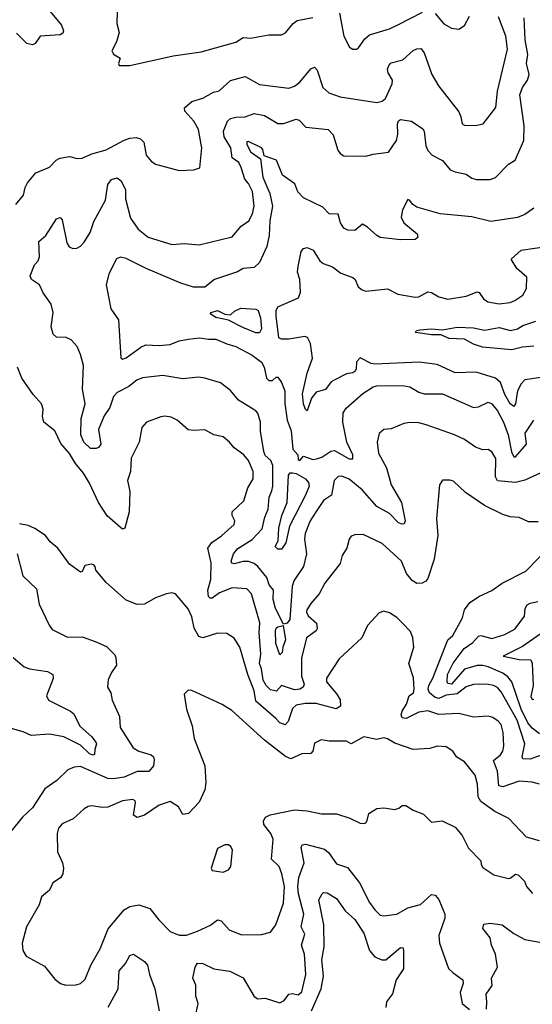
# Model space of a CAD drawing. Extents: x 1552033 to 1694788, y 811965 to 917215.
# Tile 207 of 256: x 1590583 to 1593386, y 873191 to 878575. Entities that reach past the tile are written whole.
import ezdxf

# ---------------------------------------------------------------- set-up
doc = ezdxf.new("R2010")
doc.units = 0

msp = doc.modelspace()

# ---------------------------------------------------------------- linework, layer by layer
at = {"layer": '0CON20XD'}
for points in [[(1590740.4, 878630.4), (1590812.2, 878545), (1590822.5, 878515), (1590819.1, 878500.9), (1590805, 878491.8), (1590695, 878485.6), (1590668.1, 878445), (1590652, 878438), (1590622.2, 878445), (1590565, 878502.1)], [(1590562, 877565), (1590603.8, 877615), (1590613, 877657), (1590626.4, 877683.6), (1590671.9, 877738.1), (1590745, 877768.9), (1590782.9, 877807.1), (1590802, 877818), (1590855, 877827.5), (1590897, 877817), (1590925, 877817.5), (1590977.7, 877842.3), (1591055, 877864.3), (1591155, 877917.1), (1591185, 877927.5), (1591220.5, 877930.5), (1591244.1, 877924.1), (1591261.2, 877905), (1591274.3, 877835), (1591302, 877802), (1591325, 877785.7), (1591455, 877750), (1591535, 877753.8), (1591567.5, 877765), (1591578.1, 877875), (1591575, 877892.5), (1591561.1, 877975), (1591535, 878020.8), (1591486, 878075), (1591485, 878092.5), (1591525, 878128.1), (1591585, 878145.5), (1591641.9, 878178.1), (1591673.5, 878186.5), (1591735, 878241.9), (1591815, 878264.5), (1591895, 878221.1), (1592055, 878200.4), (1592085, 878212.1), (1592115, 878233.6), (1592175, 878305.7), (1592195, 878315.8), (1592209.4, 878299.4), (1592240, 878205), (1592274, 878175), (1592335, 878152.7), (1592535, 878121.9), (1592565, 878130), (1592583.1, 878145), (1592620.3, 878225), (1592620.9, 878245), (1592597.2, 878285), (1592594, 878305), (1592601.2, 878325), (1592615, 878339.1), (1592678.6, 878355), (1592735, 878406.4), (1592755, 878416.7), (1592777, 878417), (1592794.7, 878394.7), (1592836.7, 878275), (1592873.7, 878213.7), (1592985, 878071.2), (1592995.8, 878045), (1593001.9, 878005), (1593015, 877998.9), (1593075, 877996.9), (1593118, 878005), (1593185.8, 878095), (1593195.5, 878185), (1593249.6, 878415), (1593240.4, 878485), (1593201.7, 878591.7)], [(1591960.8, 875999.2), (1591967.4, 876025), (1591968, 876138), (1591955.6, 876165.6), (1591925, 876192), (1591918, 876215), (1591900, 876325), (1591899.7, 876375), (1591885, 876424.3), (1591875, 876436.7), (1591779.2, 876495), (1591735, 876547.5), (1591680.2, 876590.2), (1591595.5, 876615.5), (1591561.4, 876621.4), (1591475, 876611.1), (1591365, 876629.6), (1591255, 876617.1), (1591224, 876605), (1591180.5, 876569.5), (1591115, 876536.5), (1591095, 876515.7), (1591075.3, 876455), (1591045, 876410), (1591013.5, 876335), (1591026.6, 876253.4), (1591013.7, 876236.3), (1591000.2, 876229.8), (1590970.8, 876230.8), (1590932.9, 876265), (1590916.9, 876305), (1590919.5, 876395), (1590940.9, 876475), (1590925.8, 876555), (1590931.4, 876685), (1590915.7, 876745), (1590897.6, 876787.6), (1590863.8, 876825), (1590837.6, 876837.6), (1590785, 876840), (1590766, 876855), (1590755.6, 876895), (1590765.5, 876975), (1590755, 877020), (1590711.7, 877081.7), (1590692, 877125), (1590647.1, 877155), (1590639.5, 877175), (1590664.2, 877235), (1590683.2, 877256.8), (1590691.5, 877278.5), (1590688.2, 877361.8), (1590726.5, 877395), (1590785, 877485.8), (1590805, 877494), (1590815, 877480), (1590841.5, 877355), (1590852.9, 877332.9), (1590874.3, 877324.3), (1590895, 877326), (1590915, 877336.2), (1590935, 877359.1), (1590967.5, 877412.5), (1590988.7, 877471.3), (1591051.7, 877588.3), (1591065.7, 877675), (1591085, 877701.1), (1591115, 877710.9), (1591137.3, 877695), (1591160.8, 877645), (1591161.4, 877595), (1591189.7, 877489.7), (1591230, 877430), (1591285, 877386.2), (1591415, 877346.2), (1591485, 877351.1), (1591565, 877344.4), (1591745, 877388.1), (1591794, 877446), (1591835.3, 877474.7), (1591855.7, 877514.3), (1591865.3, 877555), (1591856.7, 877635), (1591835, 877679.2), (1591814, 877704), (1591793.6, 877766.4), (1591781.5, 877795), (1591745, 877820.8), (1591737.7, 877875), (1591700.7, 877935), (1591697.9, 877965), (1591720, 878020), (1591735, 878034.1), (1591765, 878041.8), (1591816.4, 878043.6), (1591865, 878061.8), (1591921.7, 878051.7), (1591995, 878007.1), (1592025, 878007.4), (1592095, 878031.4), (1592111.2, 878025), (1592147.4, 877987.4), (1592270, 877975), (1592297.5, 877945), (1592322, 877862), (1592335, 877843.1), (1592355, 877831.5), (1592475, 877828.2), (1592515, 877839.5), (1592599.6, 877850.4), (1592643.8, 877915), (1592651.2, 877948.8), (1592648.5, 878005), (1592655, 878022.5), (1592665, 878029.5), (1592725, 878020.8), (1592788.3, 877978.3), (1592795.5, 877965), (1592803.5, 877885), (1592815, 877860), (1592838.6, 877835), (1592895.8, 877805), (1592936.2, 877755), (1592965, 877742.9), (1593025, 877730.5), (1593055, 877708.5), (1593080.6, 877700.6), (1593155, 877702.2), (1593185, 877713.1), (1593256.2, 877785), (1593292.1, 877807.9), (1593339.7, 877915), (1593340.7, 877995), (1593317.7, 878165), (1593331.9, 878205), (1593360.2, 878245), (1593369.3, 878275), (1593354.8, 878335), (1593361.7, 878385), (1593347, 878465), (1593340.8, 878585)], [(1591115, 878620), (1591114, 878555), (1591126.7, 878505), (1591112.5, 878455), (1591087.5, 878405), (1591095, 878387.5), (1591132.5, 878365), (1591123.8, 878335), (1591127.5, 878325), (1591185, 878324.2)], [(1591185, 878324.2), (1591422.6, 878377.4), (1591575, 878398.9), (1591765, 878453.3), (1591805, 878477.5), (1591845, 878474.4), (1591945, 878493.1), (1592015, 878492), (1592037, 878503), (1592079.2, 878555), (1592100, 878570), (1592185, 878587.5)], [(1592330.9, 878610.9), (1592355.6, 878485.6), (1592386.7, 878425), (1592405, 878413.8), (1592425, 878414), (1592435, 878421.2), (1592469.7, 878470.3), (1592496.6, 878493.4), (1592604.4, 878525.6), (1592655, 878549.2), (1592785, 878616.7)], [(1592855, 878609.2), (1592903, 878553), (1592945, 878529.2), (1592985, 878524), (1593015.6, 878544.4), (1593042.9, 878595)], [(1593394.5, 877545.5), (1593345, 877510.6), (1593305, 877493.1), (1593158.7, 877471.3), (1593055, 877497.3), (1592882.8, 877512.8), (1592755, 877550), (1592732, 877565), (1592715, 877588.8), (1592705, 877591.2), (1592676, 877535), (1592669.2, 877495), (1592683.3, 877465), (1592755.6, 877405), (1592759.2, 877385), (1592746.2, 877373.8), (1592665, 877371.1), (1592554.7, 877384.7), (1592535, 877394.4), (1592485, 877440.8), (1592457.7, 877457.7), (1592415, 877422.2), (1592377.5, 877425), (1592356.2, 877435), (1592337.1, 877465), (1592325, 877512.5), (1592275, 877514), (1592240.6, 877550.6), (1592135, 877601.4), (1592103.1, 877633.1), (1592087.4, 877677.4), (1592020.9, 877725), (1591986.8, 877806.8), (1591920, 877830), (1591913.3, 877865), (1591905.5, 877875.5), (1591835, 877908.9), (1591825, 877907.5), (1591824.7, 877895), (1591845, 877852.4), (1591900.5, 877815), (1591912.4, 877715), (1591950.2, 877625), (1591965.8, 877555), (1591950.4, 877475), (1591947.1, 877395), (1591933.8, 877335), (1591895, 877247.5), (1591865, 877220.6), (1591804.6, 877215.4), (1591773.9, 877196.1), (1591648.8, 877155), (1591595, 877113.6), (1591532.7, 877112.7), (1591463.8, 877135), (1591275, 877214.6), (1591165, 877268.9), (1591135, 877276.9), (1591112.1, 877267.9), (1591070.8, 877185), (1591056, 877125), (1591081.5, 876995), (1591123.3, 876933.3), (1591135.4, 876725.4), (1591145, 876718.9), (1591165, 876725.4), (1591245, 876784.5), (1591273.2, 876796.8), (1591345, 876793.1), (1591405, 876798.5), (1591455, 876818.5), (1591505, 876828.2), (1591565.3, 876835.3), (1591615, 876827.6), (1591655, 876829.1), (1591715, 876802.1), (1591765, 876787.7), (1591855, 876741.5), (1591905, 876702.5), (1591919.5, 876675), (1591933.4, 876615), (1591945, 876602.5), (1591965, 876602), (1591985, 876620), (1591995, 876620), (1592015, 876590.8), (1592033.3, 876545), (1592033.5, 876476.5), (1592045.3, 876385.3), (1592066.5, 876326.5), (1592076.6, 876226.6), (1592103.8, 876195), (1592105, 876170), (1592115, 876165.7), (1592135, 876188.6), (1592185, 876170.4), (1592205.3, 876174.7), (1592235, 876183.1), (1592284.7, 876215.3), (1592305, 876220), (1592385, 876174), (1592405, 876173.3), (1592405.4, 876195), (1592371.2, 876265), (1592349.1, 876375), (1592352.3, 876425), (1592368.1, 876451.9), (1592459.4, 876530.6), (1592515, 876567.5), (1592535, 876573.8), (1592675.9, 876575.9), (1592716.9, 876566.9), (1592765, 876539.1), (1592795, 876529.6), (1592895, 876528.8), (1593065, 876454.5), (1593092, 876458), (1593145, 876484.5), (1593164.1, 876474.1), (1593195, 876435.6), (1593228.4, 876375), (1593254.1, 876305), (1593272.3, 876212.3), (1593285, 876184.4), (1593295, 876185.6), (1593354.6, 876255), (1593347, 876315), (1593394.1, 876385)], [(1593431.8, 876618.2), (1593345, 876606.7), (1593325.9, 876585), (1593304.3, 876545), (1593293.6, 876475), (1593285, 876460.6), (1593265, 876475.6), (1593235.2, 876525), (1593211.8, 876591.8), (1593185, 876614.7), (1593078.3, 876648.3), (1592965, 876644.7), (1592865, 876690), (1592767, 876703), (1592525, 876691.2), (1592505, 876695.2), (1592445, 876725.4), (1592425.3, 876705), (1592422.3, 876665), (1592415, 876650.8), (1592405, 876643.9), (1592370.8, 876639.2), (1592302, 876605), (1592285.5, 876594.5), (1592255, 876553.8), (1592205, 876538), (1592177.8, 876505), (1592155, 876436), (1592145, 876444), (1592134.7, 876474.7), (1592128.6, 876528.6), (1592155, 876643.3), (1592184.5, 876725), (1592172.5, 876805), (1592156.8, 876836.8), (1592142.9, 876842.9), (1592055, 876828.4), (1592015, 876829), (1592000, 876835), (1591985.6, 876955), (1591985.3, 876985), (1591994.5, 877005), (1592106.7, 877055), (1592118.8, 877085), (1592115.6, 877155), (1592102.9, 877195), (1592105.6, 877225), (1592121.5, 877308.5), (1592135, 877323.6), (1592155, 877328.8), (1592188, 877315), (1592225, 877256.2), (1592242.4, 877242.4), (1592293.6, 877223.6), (1592339.7, 877189.7), (1592405, 877165.7), (1592416.9, 877155), (1592434.6, 877114.6), (1592455, 877097.5), (1592475, 877090), (1592595, 877103.1), (1592650, 877075), (1592745, 877057.9), (1592765, 877060.5), (1592815, 877086.7), (1592835, 877083.3), (1592875, 877060), (1592925, 877046.5), (1593025, 877063.8), (1593085, 877086.4), (1593095, 877082.9), (1593118.8, 877048.8), (1593142.3, 877032.3), (1593205, 877021.8), (1593265, 877028.8), (1593290.7, 877039.3), (1593335, 877068.1), (1593354.4, 877105), (1593356.9, 877166.9), (1593302.2, 877215), (1593270, 877265), (1593324.6, 877315.4), (1593475, 877336.4)], [(1591895, 876862.2), (1591875, 876862.7), (1591802.4, 876892.4), (1591725, 876932.7), (1591655, 876946.9), (1591623.8, 876966.2), (1591630, 876975), (1591665, 876986), (1591704.4, 876964.4), (1591735, 876960.8), (1591758.1, 876981.9), (1591792.9, 876997.1), (1591875, 876993.3), (1591886.2, 876985), (1591899.8, 876945), (1591905.9, 876885), (1591895, 876862.2)], [(1593395, 876790.4), (1593332.5, 876785), (1593275, 876770.6), (1593114, 876784), (1593065, 876801.4), (1593015, 876829.2), (1592932.3, 876832.3), (1592885, 876852.5), (1592835, 876852.7), (1592746.7, 876865), (1592753.3, 876875), (1592770.8, 876879.2), (1592835, 876884.6), (1592895, 876878.9), (1592975, 876893.4), (1593065, 876890.4), (1593125, 876878.2), (1593205, 876891.3), (1593266.7, 876875), (1593305, 876884.6), (1593335, 876903.1), (1593405, 876927.1)], [(1593418.8, 875828.8), (1593365, 875829.4), (1593315, 875853.1), (1593265, 875857.5), (1593225, 875869.4), (1593125, 875918.5), (1593020.2, 875990.2), (1592955, 876051.2), (1592935, 876058), (1592895, 876056.7), (1592878, 876032), (1592862.2, 875847.8), (1592870, 875755), (1592849.1, 875625), (1592815, 875520), (1592804.6, 875505.4), (1592784.1, 875494.1), (1592755, 875492.5), (1592728.6, 875508.6), (1592697.3, 875547.3), (1592670, 875615), (1592565, 875710.8), (1592460.3, 875760.3), (1592415, 875759.2), (1592395, 875752), (1592384.7, 875735.3), (1592371.8, 875685), (1592345.7, 875645), (1592335, 875601.2), (1592250.8, 875495), (1592221.4, 875435), (1592175, 875383.8), (1592152.5, 875347.5), (1592150.7, 875335), (1592160.8, 875315), (1592205.3, 875275.3), (1592210.4, 875245), (1592205, 875233.5), (1592151.8, 875195), (1592123.2, 875083.2), (1592124.8, 874985), (1592137.7, 874942.3), (1592132.7, 874925), (1592115, 874914.8), (1592085, 874910.3), (1592015.4, 874934.6), (1591986.5, 874903.5), (1591955, 874911.1), (1591930.6, 874935), (1591915, 874963.5), (1591905.9, 875025), (1591894.8, 875055), (1591901.4, 875105), (1591892.7, 875225), (1591896.5, 875276.5), (1591851.1, 875435), (1591825, 875462.5), (1591745, 875468.5), (1591675, 875440.8), (1591635, 875412.5), (1591625, 875411.4), (1591615, 875422), (1591611.6, 875455), (1591627.4, 875515), (1591629.7, 875605), (1591612, 875685), (1591634.1, 875715.9), (1591686.9, 875753.1), (1591755.5, 875815), (1591759.5, 875835), (1591744.3, 875864.3), (1591744.1, 875885), (1591808.8, 875945), (1591830.9, 876015), (1591858.7, 876065), (1591859.5, 876105), (1591834.4, 876164.4), (1591808.8, 876195), (1591755, 876234.2), (1591730.8, 876265), (1591695, 876294.2), (1591645, 876304.4), (1591595, 876333.1), (1591535, 876328.6), (1591505, 876332.9), (1591443.8, 876385), (1591412.1, 876402.1), (1591377, 876407), (1591355, 876404.4), (1591275.7, 876374.3), (1591250.8, 876345), (1591235.8, 876265), (1591192.1, 876177.9), (1591189.6, 876105), (1591173.1, 876055), (1591184.7, 875995), (1591181.5, 875885), (1591157.8, 875795), (1591145, 875790), (1591135, 875797.8), (1591061.5, 875861.5), (1591013.1, 875935), (1590965, 876041.4), (1590932.1, 876095), (1590888.2, 876148.2), (1590855, 876202.9), (1590808, 876258), (1590775, 876327.5), (1590715.7, 876375), (1590707.1, 876405), (1590712, 876445), (1590702, 876475), (1590656.4, 876525), (1590595.4, 876615.4), (1590571.1, 876675)], [(1593452.9, 876107.1), (1593345, 876057.6), (1593295, 876045.2), (1593195, 876053.7), (1593185.7, 876075), (1593186.7, 876175), (1593165, 876212.5), (1593145, 876224.2), (1593115, 876222.9), (1593075, 876237.1), (1593015, 876279.4), (1592960, 876305), (1592805, 876360.8), (1592765, 876370.8), (1592717.1, 876372.9), (1592683.6, 876366.4), (1592615, 876338.9), (1592575, 876334.4), (1592548, 876312), (1592537.8, 876265), (1592544.6, 876205), (1592589.1, 876125), (1592615, 876032), (1592671.5, 875935), (1592690.5, 875835), (1592685, 875819.2), (1592675, 875816.7), (1592655, 875824), (1592604.4, 875874.4), (1592535, 875912.8), (1592455, 876003.7), (1592385, 876062), (1592345, 876079.4), (1592325, 876076.9), (1592302.3, 876055), (1592288.6, 875975), (1592245, 875946.9), (1592204.8, 875885.2), (1592171.8, 875835), (1592143.4, 875765), (1592141.2, 875735), (1592150.9, 875655), (1592134.1, 875585.9), (1592082.9, 875507.1), (1592072, 875475), (1592060.7, 875295), (1592045, 875275.6), (1592025, 875270), (1591981.2, 875355), (1591969.1, 875405), (1591971.2, 875455), (1591946.7, 875485), (1591934.5, 875525), (1591885.1, 875585.1), (1591865, 875601.6), (1591835, 875613.2), (1591805, 875613.3), (1591755, 875599.2), (1591743.3, 875603.3), (1591739.1, 875615), (1591751.8, 875655), (1591775, 875684.6), (1591855, 875732.2), (1591908.8, 875791.2), (1591922.9, 875855), (1591941.7, 875898.3), (1591947, 875965), (1591960.8, 875999.2)], [(1592015, 875680), (1591995, 875680), (1591980, 875695), (1591995.6, 875725), (1592000.7, 875795), (1592016.2, 875865), (1592045.4, 875934.6), (1592053.3, 876085), (1592062.5, 876097.5), (1592075, 876098.2), (1592095, 876093.2), (1592145, 876064.4), (1592161.5, 876045), (1592165.2, 876025), (1592146.5, 875975), (1592058.3, 875805), (1592039.1, 875715), (1592015, 875680)], [(1593425, 874395.7), (1593384.5, 874405.5), (1593315, 874411.2), (1593225, 874380.5), (1593203.2, 874385), (1593195.2, 874465.2), (1593174, 874525), (1593211.5, 874555), (1593224.5, 874575), (1593230, 874605), (1593227.1, 874677.1), (1593215, 874722), (1593200.2, 874740.2), (1593169.8, 874759.8), (1593145, 874766.7), (1593065, 874761.5), (1592985, 874781.1), (1592875, 874776.7), (1592815, 874796), (1592765, 874788.7), (1592695.7, 874754.3), (1592675, 874757.1), (1592668.2, 874775), (1592674.1, 874795), (1592697.7, 874832.3), (1592712.4, 874877.6), (1592736.4, 874893.6), (1592740.9, 874915), (1592736.6, 874976.6), (1592710, 875055), (1592737.5, 875145), (1592733.5, 875195), (1592719.1, 875229.1), (1592677.1, 875275), (1592645, 875305.7), (1592605, 875331.9), (1592575, 875340.8), (1592548.3, 875331.7), (1592485, 875263.3), (1592454, 875195), (1592329.8, 875080.2), (1592260, 874975), (1592260.9, 874955), (1592316.8, 874886.8), (1592335, 874855.6), (1592337.8, 874822.2), (1592312.8, 874807.2), (1592205, 874836.8), (1592143.3, 874836.7), (1592095, 874827.1), (1592075, 874808.6), (1592051.5, 874738.5), (1592035, 874720), (1592005, 874729.5), (1591984, 874755), (1591875, 874849.1), (1591864.8, 874905), (1591830.2, 874995), (1591787.5, 875145), (1591755, 875192.5), (1591715, 875219.2), (1591665, 875221.4), (1591585, 875194.4), (1591562.1, 875202.1), (1591537.8, 875247.8), (1591525, 875310), (1591505, 875353.8), (1591435, 875436), (1591415, 875440.8), (1591385, 875435.8), (1591325, 875413.3), (1591265, 875378.8), (1591225, 875376.7), (1591165, 875401.9), (1591055, 875498), (1591000, 875565), (1590996.2, 875585), (1590987.5, 875595), (1590975, 875598.8), (1590939.3, 875590.7), (1590925, 875557.5), (1590915, 875554), (1590855, 875597.8), (1590791.2, 875685), (1590750.4, 875720.4), (1590723.3, 875755), (1590665, 875793.3), (1590629.1, 875809.1), (1590582.3, 875817.7)], [(1593435, 874553.9), (1593375, 874532.2), (1593335, 874533.4), (1593329.8, 874545), (1593345.3, 874615.3), (1593304, 874745), (1593215, 874899.5), (1593195, 874922.9), (1593174.1, 874934.1), (1593135, 874942.3), (1593065, 874940.4), (1593025, 874927.5), (1592975, 874889.8), (1592915, 874881.2), (1592875, 874863.1), (1592855, 874869), (1592824.3, 874895), (1592816.9, 874915), (1592820.6, 874935), (1592842.9, 874975), (1592924.5, 875185), (1592951.6, 875208.4), (1593004.7, 875305), (1593015, 875347.5), (1593045, 875387.8), (1593097, 875423), (1593165.4, 875454.6), (1593221.2, 875495), (1593351.1, 875558.9), (1593488.6, 875701.4)], [(1590568.6, 875655), (1590600, 875535), (1590675, 875463.3), (1590689.1, 875379.1), (1590743.7, 875263.7), (1590760.2, 875240.2), (1590845, 875198.6), (1590925, 875200.6), (1590995, 875175.6), (1591057.2, 875147.2), (1591102.4, 875102.4), (1591109.4, 875085), (1591111.4, 875045), (1591084.4, 875005), (1591066.7, 874965), (1591062.9, 874925), (1591081.9, 874895), (1591088.1, 874855), (1591128.1, 874765), (1591132.5, 874705), (1591204.2, 874594.2), (1591234.7, 874574.7), (1591301.2, 874555), (1591314, 874545), (1591317.9, 874527.9), (1591314.3, 874495), (1591288.8, 874465), (1591225, 874464.2), (1591153.4, 874433.4), (1591095, 874423.9), (1591065, 874425.8), (1590915, 874490.9), (1590881.2, 874488.8), (1590847, 874473), (1590785.8, 874415), (1590719.8, 874370.2), (1590653.6, 874266.4), (1590598.6, 874215), (1590535, 874136.7)], [(1593425, 874671.1), (1593385, 874700.7), (1593361.1, 874731.1), (1593324.4, 874805), (1593273.5, 874955), (1593252.6, 874982.6), (1593225, 875002.4), (1593145, 875036.9), (1593114.8, 875044.8), (1593085, 875044.2), (1593015, 875024.2), (1592945, 874942.1), (1592925, 874944.7), (1592920, 874955), (1592921.9, 874995), (1592952.7, 875057.3), (1593013.5, 875136.5), (1593060.8, 875169.2), (1593091.4, 875205), (1593105, 875208.5), (1593165, 875191.8), (1593236.1, 875213.9), (1593292.7, 875245), (1593343.3, 875313.3), (1593347.5, 875355), (1593357.5, 875375), (1593374.7, 875385.3), (1593416, 875394)], [(1592005, 875103.1), (1591983.8, 875165), (1591982.1, 875235), (1591985, 875247.5), (1591995, 875255.7), (1592023, 875263), (1592036.7, 875185), (1592021.1, 875145), (1592018.5, 875115), (1592005, 875103.1)], [(1593471.5, 875245), (1593332.6, 875147.4), (1593227.5, 875095), (1593315, 875076.2), (1593378.1, 875075), (1593384.6, 875055), (1593390.8, 874935), (1593378.8, 874875), (1593385, 874858), (1593395, 874859.5)], [(1590546.8, 875086.8), (1590606.8, 875036.8), (1590635.6, 875025.6), (1590735, 875011.1), (1590764, 874995), (1590766.8, 874973.2), (1590728.8, 874878.8), (1590740, 874855), (1590861.4, 874795), (1590879.3, 874779.3), (1590912.3, 874712.3), (1590975, 874656.5), (1590999.5, 874625), (1591003.5, 874615), (1590993.1, 874585), (1590992, 874558), (1590985, 874553.6), (1590965, 874560.8), (1590915, 874609.1), (1590825, 874653.4), (1590745, 874667.7), (1590645, 874661.2), (1590601.7, 874681.7), (1590531.2, 874701.2)], [(1593425, 874084.3), (1593355, 874104.3), (1593257.9, 874207.9), (1593182, 874245), (1593105, 874300.6), (1593089.5, 874325), (1593086.9, 874395), (1593072.7, 874445), (1593015, 874517.7), (1592973.2, 874543.2), (1592951.8, 874575), (1592915, 874599.3), (1592865, 874602.1), (1592825, 874590.4), (1592735, 874584.5), (1592635, 874619.4), (1592595, 874643.8), (1592575, 874648.8), (1592535, 874640), (1592465, 874654.3), (1592395, 874616), (1592370.7, 874630.7), (1592275, 874630.6), (1592232.1, 874637.9), (1592195, 874620), (1592185.8, 874575), (1592175, 874562), (1592125, 874560), (1592065, 874533.8), (1592036.6, 874546.6), (1591920.8, 874635), (1591743, 874797), (1591690.6, 874830.6), (1591525, 874906.9), (1591505, 874909.2), (1591482.1, 874887.9), (1591495.4, 874805), (1591525.9, 874714.1), (1591537.1, 874645), (1591594.6, 874495), (1591601.5, 874405), (1591595.5, 874364.5), (1591565, 874296.7), (1591506.2, 874235), (1591475, 874228.8), (1591450.9, 874270.9), (1591405, 874300), (1591345, 874280), (1591264.7, 874225.3), (1591225, 874213.5), (1591205.7, 874225.7), (1591216.9, 874295), (1591214.2, 874304.2), (1591201.2, 874311.2), (1591145, 874304.4), (1591065, 874269.4), (1591035, 874266.9), (1590975, 874276.9), (1590956.7, 874273.3), (1590935, 874260.8), (1590874.4, 874205.6), (1590815, 874177.5), (1590795, 874153.8), (1590788.5, 874125), (1590790, 874025), (1590817.5, 873965), (1590822.5, 873935), (1590818.9, 873905), (1590806.4, 873883.6), (1590763.3, 873855), (1590746.2, 873815), (1590701.7, 873778.3), (1590688.6, 873735), (1590620, 873615), (1590595.7, 873525), (1590599.2, 873485), (1590618, 873455), (1590719.3, 873399.3), (1590775, 873328), (1590805.5, 873305.5), (1590835.5, 873295.5)], [(1590835.5, 873295.5), (1590892.2, 873297.8), (1590915, 873304.4), (1590941.3, 873328.7), (1590971.4, 873405), (1591022.5, 873495), (1591065.9, 873604.1), (1591155, 873707.5), (1591185, 873726.7), (1591235, 873735.5), (1591295, 873715.8), (1591343.6, 873653.6), (1591405, 873590), (1591455, 873568.9), (1591495, 873570), (1591555, 873591.5), (1591626.9, 873623.1), (1591665, 873652.9), (1591685, 873647.1), (1591728.2, 873598.2), (1591795, 873571.5), (1591905, 873572.1), (1591953.8, 873586.2), (1591984.3, 873625), (1592025.9, 873744.1), (1592030.7, 873835), (1592016, 873905), (1592001.5, 873945), (1591959.6, 873985), (1591969.2, 874095), (1591956.2, 874125), (1591918.5, 874175), (1591915.6, 874195), (1591927.5, 874215), (1591951.8, 874228.2), (1592085, 874255.4), (1592155, 874250), (1592233.6, 874233.6), (1592315, 874232.9), (1592388.8, 874208.8), (1592445, 874182.5), (1592465, 874180), (1592476.4, 874183.6), (1592483.3, 874196.7), (1592492.5, 874235), (1592535, 874261.2), (1592574.2, 874265.8), (1592635, 874257.1), (1592657, 874263), (1592675, 874278.8), (1592695, 874278), (1592735, 874252.2), (1592790.6, 874230.6), (1592835, 874188.1), (1592892.5, 874195), (1592965, 874160), (1593001.9, 874115), (1593036.7, 874045), (1593104, 873975), (1593106, 873955), (1593115, 873940), (1593175, 873898.6), (1593255, 873880), (1593265, 873880.6), (1593295, 873902.5), (1593309.1, 873899.1), (1593344.2, 873865), (1593355, 873836.2), (1593386.6, 873796.6)], [(1591547.5, 873145), (1591559.1, 873195), (1591545.6, 873235), (1591546.3, 873296.3), (1591529.2, 873335), (1591541.8, 873395), (1591555, 873415.6), (1591584.6, 873414.6), (1591645, 873385.4), (1591732.2, 873372.2), (1591805, 873335.6), (1591865, 873233.3), (1591885, 873222), (1591925, 873224), (1592005, 873199.2), (1592028.3, 873211.7), (1592055, 873246.5), (1592075, 873250), (1592105, 873242.5), (1592125, 873258.8), (1592148.2, 873355), (1592140, 873465), (1592123.2, 873515), (1592142.4, 873575), (1592122.2, 873615), (1592137.4, 873685), (1592108, 873795), (1592104.5, 873835.5), (1592110.2, 873885), (1592138, 873965), (1592121.3, 874048.7), (1592127.1, 874062.9), (1592145, 874067.8), (1592249.2, 874039.2), (1592271.6, 874021.6), (1592315, 873960), (1592375, 873939.4), (1592440.4, 873855), (1592495, 873748.6), (1592525, 873707.1), (1592555, 873678.1), (1592575, 873674.5), (1592645, 873684.6), (1592705, 873718.8), (1592775, 873736.4), (1592835, 873792.2), (1592855, 873787.7), (1592875.2, 873765.2), (1592908.6, 873685), (1592907, 873663), (1592875, 873567.5), (1592878.9, 873525), (1592927, 873387), (1592952.5, 873362.5), (1593006.2, 873325), (1593008, 873305), (1592992, 873255), (1593002.5, 873195), (1593043, 873163)], [(1591695, 873913.3), (1591725, 873926.7), (1591736.7, 873945), (1591745.8, 874035), (1591736.7, 874055), (1591725, 874062.5), (1591705, 874062.5), (1591665, 874042.5), (1591630, 873935), (1591635, 873922.5), (1591695, 873913.3)], [(1592179, 873155), (1592231.3, 873275), (1592243.5, 873345), (1592235.3, 873434.7), (1592247.3, 873505), (1592246.6, 873625), (1592217.9, 873762.1), (1592236.9, 873795), (1592245, 873802.2), (1592265, 873801.5), (1592315, 873770), (1592362.3, 873702.3), (1592415.4, 873655), (1592465, 873580.8), (1592495.4, 873485.4), (1592525, 873450), (1592562.5, 873435), (1592585, 873434.4), (1592665, 873501.4), (1592679.7, 873499.7), (1592682.2, 873482.2), (1592681.5, 873385), (1592642.5, 873325), (1592620.8, 873249.2), (1592589.1, 873205), (1592584.6, 873174.6)], [(1593136.2, 873165), (1593138, 873205), (1593133.9, 873246.1), (1593166.7, 873295), (1593163.3, 873335), (1593196.2, 873395), (1593185.6, 873465), (1593162.2, 873515), (1593156, 873555), (1593115.8, 873605), (1593121.4, 873628.6), (1593155, 873635.8), (1593221.2, 873625), (1593285, 873578.8), (1593345, 873546.2), (1593447.9, 873527.9)], [(1591066.2, 873175), (1591120.9, 873275), (1591126.5, 873375), (1591161.8, 873415), (1591185, 873458), (1591205, 873465.8), (1591266.2, 873426.2), (1591282.2, 873405), (1591292.1, 873355), (1591321.5, 873275), (1591344.7, 873154.7)]]:
    msp.add_lwpolyline(points, dxfattribs=at)

doc.saveas('drawing.dxf')
